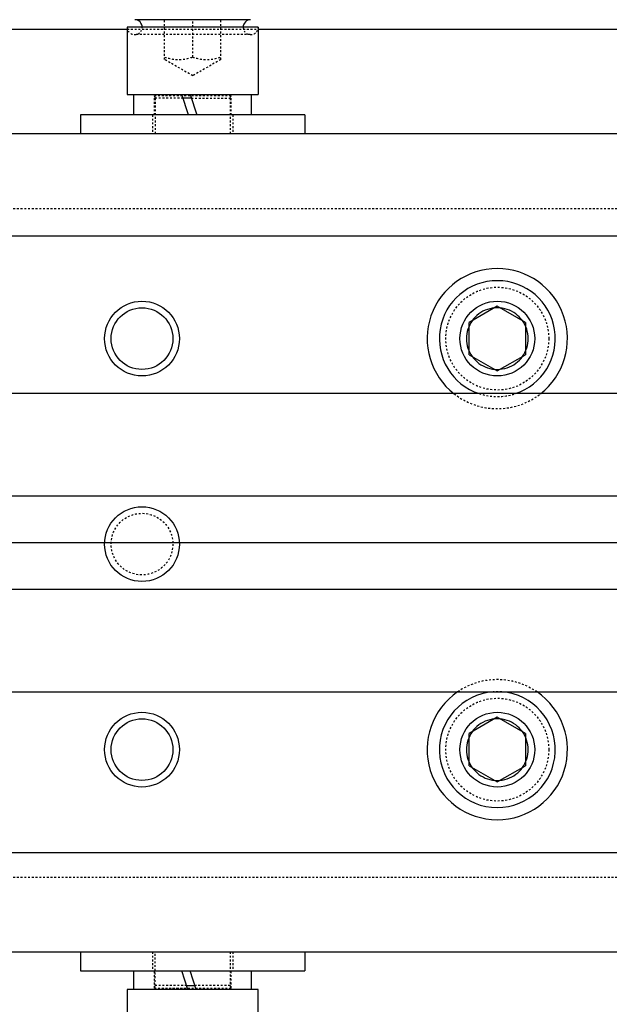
# Model space of a CAD drawing. Header units: millimetres. Extents: x -24622 to 57, y -1603 to 1112.
# Tile 120 of 219: x -1857 to -1825, y 823 to 876. Entities that reach past the tile are written whole.
import ezdxf
from ezdxf.lldxf.tags import DXFTag

# ---------------------------------------------------------------- set-up
doc = ezdxf.new("R2010")
doc.units = ezdxf.units.MM
doc.linetypes.add('HIDDEN', pattern=[0.2, 0.1, -0.1])
doc.layers.add('DEFAULT_2', color=8, linetype='HIDDEN')
tags = doc.linetypes.add('CENTER', pattern=[2, 1.25, -0.25, 0.25, -0.25]).pattern_tags.tags
tags[10:11] = [DXFTag(74, 4), DXFTag(75, 0), DXFTag(340, '0'), DXFTag(46, 1.0), DXFTag(50, 0.0), DXFTag(44, 0.0), DXFTag(45, 0.0)]
tags[8:9] = [DXFTag(74, 4), DXFTag(75, 0), DXFTag(340, '0'), DXFTag(46, 1.0), DXFTag(50, 0.0), DXFTag(44, 0.0), DXFTag(45, 0.0)]
tags[6:7] = [DXFTag(74, 4), DXFTag(75, 0), DXFTag(340, '0'), DXFTag(46, 1.0), DXFTag(50, 0.0), DXFTag(44, 0.0), DXFTag(45, 0.0)]
tags[4:5] = [DXFTag(74, 4), DXFTag(75, 0), DXFTag(340, '0'), DXFTag(46, 1.0), DXFTag(50, 0.0), DXFTag(44, 0.0), DXFTag(45, 0.0)]
doc.dimstyles.new('7', dxfattribs={"dimtxt": 7, "dimasz": 4.5, "dimexe": 0.7, "dimexo": 0.9, "dimgap": 1.8, "dimtad": 0, "dimtxsty": 'Standard', "dimblk": 'OPEN30', "dimcen": 0, "dimclrd": 5, "dimclre": 3, "dimclrt": 256, "dimadec": 0, "dimazin": 2, "dimtm": 1e-09, "dimtfac": 0.6, "dimtofl": 0, "dimtmove": 0, "dimatfit": 3, "dimldrblk": 'OPEN30', "dimfxl": 1, "dimtolj": 1, "dimarcsym": 0})

# ---------------------------------------------------------------- blocks, each defined once
blk = doc.blocks.new('_Open30')
at = {"color": 0, "linetype": 'ByBlock', "lineweight": -2}
for p, q in [((-1, 0.268), (0, 0)), ((0, 0), (-1, -0.268)), ((0, 0), (-1, 0))]:
    blk.add_line(p, q, dxfattribs=at)
blk = doc.blocks.new('*D91')
at = {"color": 3, "linetype": 'ByBlock', "lineweight": -2}
for p, q in [((-1933.506, 838.803), (-1933.506, 794.537)), ((-1733.506, 838.803), (-1733.506, 794.537))]:
    blk.add_line(p, q, dxfattribs=at)
at = {"color": 5, "linetype": 'ByBlock', "lineweight": -2}
for p, q in [((-1929.006, 795.237), (-1843.472, 795.237)), ((-1738.006, 795.237), (-1823.539, 795.237))]:
    blk.add_line(p, q, dxfattribs=at)
at = {"layer": 'Defpoints', "color": 0, "linetype": 'ByBlock'}
for p in [(-1933.506, 839.703), (-1733.506, 839.703), (-1933.506, 795.237)]:
    blk.add_point(p, dxfattribs=at)
at = {"color": 5, "linetype": 'ByBlock', "lineweight": -2, "xscale": 4.5, "yscale": 4.5, "zscale": 4.5, "rotation": 180}
blk.add_blockref('_Open30', (-1933.506, 795.237), dxfattribs=at)
at = {"color": 5, "linetype": 'ByBlock', "lineweight": -2, "xscale": 4.5, "yscale": 4.5, "zscale": 4.5}
blk.add_blockref('_Open30', (-1733.506, 795.237), dxfattribs=at)
at = {"linetype": 'ByBlock', "insert": (-1833.506, 795.237), "char_height": 7, "attachment_point": 5}
blk.add_mtext('\\A1;200', dxfattribs=at)

msp = doc.modelspace()

# ---------------------------------------------------------------- linework, layer by layer
at = {"color": 7, "linetype": 'Continuous'}
for p, q in [((-1844.326, 875.703), (-1850.526, 875.703)), ((-1862.426, 875.203), (-1850.926, 875.203)), ((-1843.926, 875.303), (-1850.926, 875.303)), ((-1850.926, 875.303), (-1850.926, 871.703)), ((-1843.926, 875.303), (-1843.926, 871.703)), ((-1843.926, 875.203), (-1788.506, 875.203)), ((-1850.926, 871.703), (-1843.926, 871.703)), ((-1850.576, 870.603), (-1850.576, 871.703)), ((-1847.646, 870.603), (-1848.004, 871.703)), ((-1847.564, 871.703), (-1847.206, 870.603)), ((-1844.276, 870.603), (-1844.276, 871.703)), ((-1847.499, 871.503), (-1847.939, 871.503)), ((-1841.426, 870.603), (-1853.426, 870.603)), ((-1853.426, 870.603), (-1853.426, 869.603)), ((-1841.426, 870.603), (-1841.426, 869.603)), ((-1897.913, 869.603), (-1807.426, 869.603)), ((-1900.137, 864.134), (-1800.137, 864.134)), ((-1831.137, 860.366), (-1832.637, 859.5)), ((-1829.637, 859.5), (-1831.137, 860.366)), ((-1832.637, 857.768), (-1832.637, 859.5)), ((-1829.637, 859.5), (-1829.637, 857.768)), ((-1832.637, 857.768), (-1831.137, 856.902)), ((-1831.137, 856.902), (-1829.637, 857.768)), ((-1733.506, 855.703), (-1933.506, 855.703)), ((-1733.506, 850.203), (-1933.506, 850.203)), ((-1733.506, 845.203), (-1933.506, 845.203)), ((-1733.506, 839.703), (-1933.506, 839.703)), ((-1831.137, 838.366), (-1832.637, 837.5)), ((-1829.637, 837.5), (-1831.137, 838.366)), ((-1832.637, 835.768), (-1832.637, 837.5)), ((-1829.637, 837.5), (-1829.637, 835.768)), ((-1832.637, 835.768), (-1831.137, 834.902)), ((-1831.137, 834.902), (-1829.637, 835.768)), ((-1900.137, 831.134), (-1800.137, 831.134)), ((-1897.913, 825.803), (-1807.426, 825.803)), ((-1853.426, 825.803), (-1853.426, 824.803)), ((-1841.426, 825.803), (-1841.426, 824.803)), ((-1853.426, 824.803), (-1841.426, 824.803)), ((-1850.576, 823.803), (-1850.576, 824.803)), ((-1847.679, 823.803), (-1848.004, 824.803)), ((-1847.239, 823.803), (-1847.564, 824.803)), ((-1844.276, 823.803), (-1844.276, 824.803)), ((-1843.926, 823.803), (-1850.926, 823.803)), ((-1850.926, 823.803), (-1850.926, 820.203)), ((-1847.744, 824.003), (-1847.304, 824.003)), ((-1843.926, 820.203), (-1843.926, 823.803))]:
    msp.add_line(p, q, dxfattribs=at)
at = {"color": 1, "linetype": 'CENTER', "ltscale": 40.64}
msp.add_line((-1733.506, 847.703), (-1933.506, 847.703), dxfattribs=at)
at = {"color": 7, "linetype": 'Continuous'}
for centre, radius in [((-1850.137, 858.634), 2), ((-1831.137, 858.634), 2), ((-1850.137, 858.634), 1.65), ((-1850.137, 847.634), 2), ((-1850.137, 836.634), 2), ((-1831.137, 836.634), 2), ((-1850.137, 836.634), 1.65)]:
    msp.add_circle(centre, radius, dxfattribs=at)
for centre, radius, start, end in [((-1850.526, 875.303), 0.4, 359.9255, 90), ((-1844.326, 875.303), 0.4, 90, 180.0745), ((-1831.137, 858.634), 3.75, 307.9716, 232.0172), ((-1831.137, 858.634), 3.1, 288.0722, 251.699), ((-1831.137, 836.634), 3.75, 124.4454, 55.5095), ((-1831.137, 836.634), 3.1, 94.0575, 85.5679)]:
    msp.add_arc(centre, radius, start, end, dxfattribs=at)
for points, start_tangent, end_tangent in [([(-1831.137, 860.284), (-1831.664, 860.197), (-1832.125, 859.955), (-1832.482, 859.59), (-1832.71, 859.132), (-1832.787, 858.628), (-1832.706, 858.125), (-1832.476, 857.67), (-1832.119, 857.309), (-1831.66, 857.069), (-1831.137, 856.984)], (-0.999873, -0.015949), (0.999884, -0.015252)), ([(-1831.137, 856.984), (-1830.609, 857.071), (-1830.148, 857.313), (-1829.792, 857.678), (-1829.564, 858.136), (-1829.487, 858.64), (-1829.567, 859.143), (-1829.798, 859.598), (-1830.154, 859.959), (-1830.613, 860.199), (-1831.137, 860.284)], (0.999873, 0.015949), (-0.999884, 0.015252)), ([(-1831.137, 838.284), (-1831.665, 838.197), (-1832.126, 837.954), (-1832.483, 837.588), (-1832.71, 837.13), (-1832.787, 836.627), (-1832.706, 836.124), (-1832.475, 835.669), (-1832.118, 835.308), (-1831.659, 835.069), (-1831.137, 834.984)], (-0.999864, -0.016473), (0.999893, -0.014611)), ([(-1831.137, 834.984), (-1830.608, 835.071), (-1830.147, 835.314), (-1829.791, 835.68), (-1829.563, 836.138), (-1829.487, 836.641), (-1829.568, 837.144), (-1829.798, 837.599), (-1830.155, 837.96), (-1830.614, 838.199), (-1831.137, 838.284)], (0.999864, 0.016473), (-0.999893, 0.014611))]:
    msp.add_spline(points, degree=3, dxfattribs=dict(at, start_tangent=start_tangent, end_tangent=end_tangent))
at = {"layer": 'DEFAULT_2', "color": 8, "linetype": 'HIDDEN'}
for p, q in [((-1848.926, 873.569), (-1848.926, 875.703)), ((-1847.426, 873.703), (-1847.426, 875.703)), ((-1845.926, 873.569), (-1845.926, 875.703)), ((-1850.926, 875.203), (-1843.926, 875.203)), ((-1844.349, 874.903), (-1850.504, 874.903)), ((-1847.426, 872.703), (-1848.926, 873.569)), ((-1845.926, 873.569), (-1847.426, 872.703)), ((-1845.376, 871.635), (-1849.476, 871.635)), ((-1849.476, 870.603), (-1849.476, 871.635)), ((-1847.939, 871.503), (-1849.426, 871.503)), ((-1849.426, 871.503), (-1849.426, 869.603)), ((-1847.499, 871.503), (-1845.426, 871.503)), ((-1845.426, 871.503), (-1845.426, 869.603)), ((-1845.376, 870.603), (-1845.376, 871.635)), ((-1849.576, 870.603), (-1849.576, 869.603)), ((-1845.276, 870.603), (-1845.276, 869.603)), ((-1862.426, 865.603), (-1807.426, 865.603)), ((-1862.426, 829.803), (-1807.426, 829.803)), ((-1849.576, 825.803), (-1849.576, 824.803)), ((-1849.426, 824.003), (-1849.426, 825.803)), ((-1845.426, 825.803), (-1845.426, 824.003)), ((-1845.276, 825.803), (-1845.276, 824.803)), ((-1849.476, 823.871), (-1849.476, 824.803)), ((-1845.376, 823.871), (-1845.376, 824.803)), ((-1849.476, 823.871), (-1845.376, 823.871)), ((-1847.744, 824.003), (-1849.426, 824.003)), ((-1848.502, 823.871), (-1847.703, 823.869)), ((-1845.426, 824.003), (-1847.304, 824.003))]:
    msp.add_line(p, q, dxfattribs=at)
for centre, radius in [((-1831.137, 858.634), 2.754), ((-1850.137, 847.634), 1.65), ((-1831.137, 836.634), 2.754)]:
    msp.add_circle(centre, radius, dxfattribs=at)
for centre, radius, start, end in [((-1850.526, 875.303), 0.4, 180, 359.9255), ((-1844.326, 875.303), 0.4, 180.0745, 360), ((-1849.626, 871.503), 0.2, 0, 41.4096), ((-1845.226, 871.503), 0.2, 138.5904, 180), ((-1831.137, 858.634), 3.75, 232.0172, 307.9716), ((-1831.137, 858.634), 3.1, 251.699, 288.0722), ((-1831.137, 836.634), 3.75, 55.5095, 124.4454), ((-1831.137, 836.634), 3.1, 85.5679, 94.0575), ((-1849.626, 824.003), 0.2, 318.5951, 360), ((-1845.226, 824.003), 0.2, 180, 221.4096)]:
    msp.add_arc(centre, radius, start, end, dxfattribs=at)
at = {"layer": 'DEFAULT_2', "color": 8, "linetype": 'HIDDEN', "start_tangent": (0.948683, -0.316228), "end_tangent": (0.948683, 0.316228)}
for points in [[(-1848.926, 873.703), (-1848.176, 873.569), (-1847.426, 873.703)], [(-1847.426, 873.703), (-1846.676, 873.569), (-1845.926, 873.703)]]:
    msp.add_spline(points, degree=3, dxfattribs=at)

# ---------------------------------------------------------------- dimensions: what is measured, and where the dimension line sits
at = {"color": 5, "linetype": 'ByBlock'}
dim = msp.add_linear_dim(base=(-1933.506, 795.237), p1=(-1733.506, 839.703), p2=(-1933.506, 839.703), dimstyle='7', dxfattribs=at)
dim.commit()
dim.dimension.update_dxf_attribs({"geometry": '*D91', "text_midpoint": (-1833.506, 795.237), "dimtype": 160})

doc.saveas('drawing.dxf')
